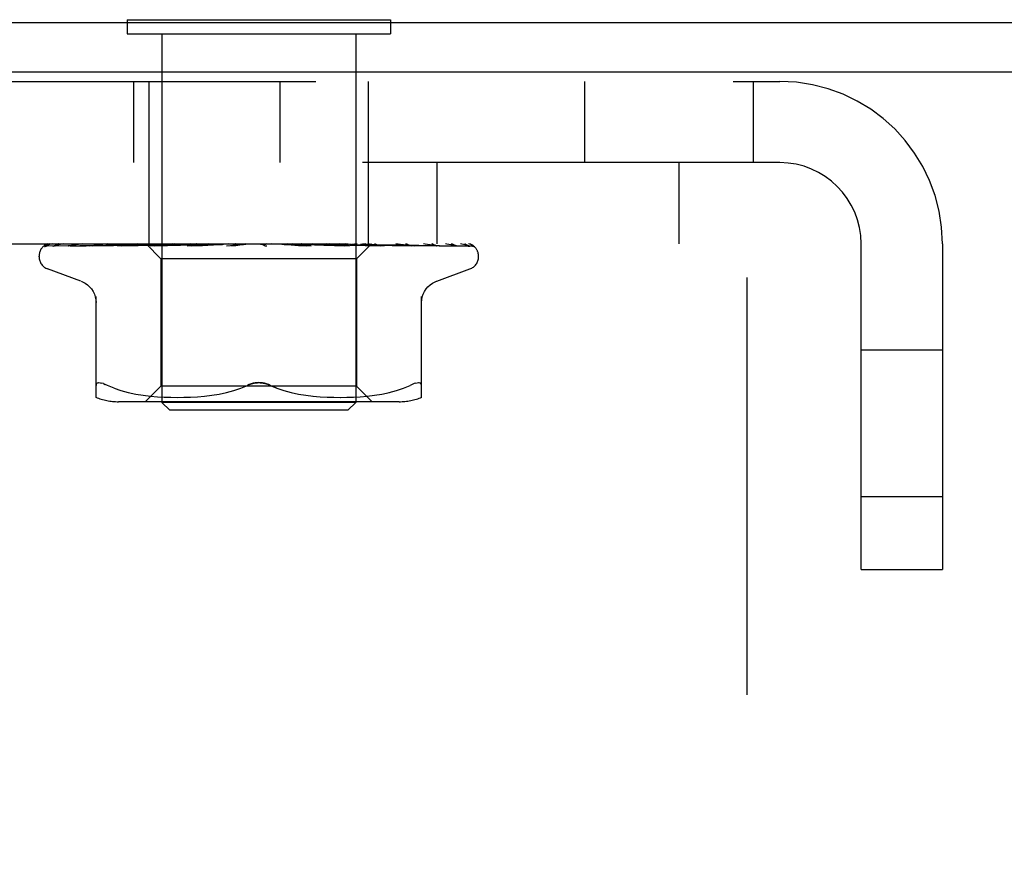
# Model space of a CAD drawing. Header units: inches. Extents: x 0 to 97.1, y 0 to 62.9.
# Tile 11 of 56: x 9.1 to 10.4, y 39.9 to 40.9. Entities that reach past the tile are written whole.
import ezdxf

# ---------------------------------------------------------------- set-up
doc = ezdxf.new("R2010")
doc.units = ezdxf.units.IN
doc.header["$LTSCALE"] = 5.342857
doc.header["$MEASUREMENT"] = 0
doc.linetypes.add('HIDDEN', pattern=[0.2, 0.1, -0.1])
doc.layers.get('0').update_dxf_attribs({"linetype": 'CONTINUOUS'})
doc.layers.add('DEFAULT_2', color=8, linetype='HIDDEN')

msp = doc.modelspace()

# ---------------------------------------------------------------- linework, layer by layer
at = {"color": 3, "linetype": 'Continuous'}
for p, q in [((12.794201, 40.943072), (3.344201, 40.943072)), ((12.794201, 40.880072), (3.342201, 40.880072))]:
    msp.add_line(p, q, dxfattribs=at)
at = {"color": 7, "linetype": 'Continuous'}
for p, q in [((9.280701, 40.947072), (9.280701, 40.943072)), ((9.280701, 40.947072), (9.617701, 40.947072)), ((9.617701, 40.947072), (9.617701, 40.943072))]:
    msp.add_line(p, q, dxfattribs=at)
at = {"layer": 'DEFAULT_2', "color": 8, "linetype": 'HIDDEN'}
for p, q in [((9.280701, 40.943072), (9.280701, 40.929072)), ((9.617701, 40.943072), (9.617701, 40.929072)), ((9.280701, 40.929072), (9.617701, 40.929072)), ((9.325201, 40.929072), (9.325201, 40.457072)), ((9.573201, 40.929072), (9.573201, 40.457072)), ((5.782201, 40.868072), (10.116201, 40.868072)), ((9.289105, 40.764072), (9.289105, 40.868072)), ((9.308701, 40.660072), (9.308701, 40.868072)), ((9.476701, 40.764072), (9.476701, 40.868072)), ((9.589701, 40.660072), (9.589701, 40.868072)), ((9.866201, 40.868072), (9.866201, 40.764072)), ((10.082201, 40.868072), (10.082201, 40.764072)), ((10.116201, 40.764072), (5.782201, 40.764072)), ((9.676901, 40.764072), (9.676901, 40.660072)), ((9.986901, 40.764072), (9.986901, 40.660072)), ((10.074201, 39.014072), (10.074201, 40.764072)), ((5.824201, 40.660072), (10.074201, 40.660072)), ((9.205512, 40.657429), (9.32183, 40.659285)), ((9.223728, 40.658103), (9.288435, 40.659031)), ((9.232636, 40.658103), (9.294371, 40.659031)), ((9.233046, 40.657429), (9.336304, 40.659286)), ((9.2553, 40.660072), (9.249639, 40.659452)), ((9.268406, 40.65743), (9.355121, 40.659286)), ((9.283887, 40.659057), (9.2757, 40.658209)), ((9.288317, 40.659031), (9.306361, 40.659285)), ((9.288435, 40.659031), (9.306413, 40.659285)), ((9.290028, 40.65843), (9.336641, 40.659286)), ((9.29402, 40.659031), (9.311632, 40.659285)), ((9.30495, 40.660072), (9.323951, 40.641071)), ((9.306413, 40.659285), (9.306338, 40.659308)), ((9.306362, 40.659285), (9.306389, 40.659308)), ((9.310323, 40.657431), (9.37736, 40.659287)), ((9.311632, 40.659285), (9.31145, 40.659308)), ((9.311479, 40.659285), (9.311601, 40.659308)), ((9.316998, 40.65843), (9.355534, 40.659286)), ((9.32183, 40.659285), (9.321541, 40.659308)), ((9.321581, 40.659285), (9.321787, 40.659308)), ((9.331931, 40.659464), (9.323112, 40.658645)), ((9.330384, 40.660072), (9.336246, 40.659308)), ((9.338661, 40.660072), (9.331931, 40.659464)), ((9.336641, 40.659285), (9.336246, 40.659308)), ((9.336305, 40.659285), (9.336578, 40.659308)), ((9.341697, 40.660072), (9.336578, 40.659308)), ((9.348011, 40.660072), (9.355034, 40.659308)), ((9.348773, 40.658431), (9.377838, 40.659287)), ((9.355534, 40.659286), (9.355034, 40.659308)), ((9.355121, 40.659287), (9.35544, 40.659308)), ((9.361843, 40.660072), (9.35544, 40.659308)), ((9.357313, 40.657434), (9.402247, 40.65929)), ((9.369296, 40.660072), (9.377225, 40.659308)), ((9.371388, 40.658689), (9.377154, 40.6592)), ((9.377154, 40.6592), (9.380103, 40.65946)), ((9.377466, 40.659291), (9.377224, 40.659308)), ((9.37736, 40.659287), (9.37769, 40.659308)), ((9.377838, 40.659287), (9.377466, 40.659291)), ((9.385146, 40.660072), (9.37769, 40.659308)), ((9.380103, 40.65946), (9.384304, 40.659828)), ((9.384304, 40.659828), (9.387113, 40.660072)), ((9.390858, 40.658744), (9.402785, 40.659291)), ((9.393469, 40.660072), (9.402017, 40.659308)), ((9.402785, 40.65929), (9.402017, 40.659308)), ((9.402247, 40.65929), (9.402525, 40.659308)), ((9.410764, 40.660072), (9.402525, 40.659308)), ((9.407834, 40.657453), (9.437771, 40.660072)), ((9.419656, 40.660072), (9.428515, 40.659308)), ((9.42499, 40.658778), (9.429731, 40.659323)), ((9.446911, 40.660072), (9.45576, 40.659308)), ((9.452729, 40.660072), (9.453106, 40.659877)), ((9.45453, 40.659288), (9.45441, 40.659398)), ((9.454615, 40.659212), (9.45453, 40.659288)), ((9.454663, 40.659169), (9.454615, 40.659212)), ((9.454777, 40.65907), (9.454716, 40.659123)), ((9.465191, 40.660072), (9.456297, 40.659308)), ((9.474248, 40.660072), (9.482768, 40.659308)), ((9.482386, 40.659297), (9.490753, 40.658751)), ((9.482965, 40.659294), (9.482768, 40.659308)), ((9.482965, 40.659294), (9.516186, 40.657438)), ((9.492034, 40.660072), (9.483291, 40.659308)), ((9.515987, 40.657453), (9.486127, 40.660072)), ((9.500681, 40.660072), (9.508564, 40.659308)), ((9.508372, 40.659288), (9.509052, 40.659308)), ((9.508372, 40.659288), (9.532284, 40.658433)), ((9.508879, 40.659288), (9.508564, 40.659308)), ((9.508879, 40.659288), (9.56512, 40.657432)), ((9.517328, 40.660072), (9.509053, 40.659308)), ((9.525252, 40.660072), (9.532213, 40.659308)), ((9.532096, 40.659286), (9.532651, 40.659308)), ((9.532096, 40.659287), (9.56605, 40.658431)), ((9.532543, 40.659286), (9.532213, 40.659308)), ((9.532543, 40.659286), (9.609769, 40.65743)), ((9.540161, 40.660072), (9.532651, 40.659308)), ((9.547257, 40.659063), (9.53591, 40.660072)), ((9.547076, 40.660072), (9.552863, 40.659308)), ((9.564841, 40.65745), (9.547257, 40.659063)), ((9.552786, 40.659285), (9.553233, 40.659308)), ((9.552786, 40.659286), (9.595554, 40.65843)), ((9.553162, 40.659285), (9.552863, 40.659308)), ((9.553162, 40.659286), (9.648581, 40.657429)), ((9.559705, 40.660072), (9.553234, 40.659308)), ((9.565361, 40.660072), (9.569765, 40.659308)), ((9.569714, 40.659285), (9.570056, 40.659308)), ((9.569714, 40.659286), (9.619749, 40.658429)), ((9.570008, 40.659285), (9.569765, 40.659308)), ((9.570008, 40.659286), (9.68017, 40.657429)), ((9.575256, 40.660072), (9.570056, 40.659308)), ((9.592692, 40.659312), (9.574451, 40.641071)), ((9.582275, 40.659285), (9.58251, 40.659308)), ((9.582275, 40.659285), (9.618685, 40.658738)), ((9.582477, 40.659285), (9.582311, 40.659308)), ((9.589114, 40.659462), (9.582577, 40.660072)), ((9.597601, 40.658643), (9.589114, 40.659462)), ((9.590018, 40.659285), (9.590147, 40.659308)), ((9.590018, 40.659285), (9.607954, 40.659031)), ((9.590121, 40.659285), (9.590045, 40.659308)), ((9.593414, 40.660072), (9.592665, 40.659285)), ((9.592666, 40.659285), (9.631361, 40.658738)), ((9.592671, 40.659291), (9.592689, 40.659308)), ((9.598941, 40.659031), (9.617914, 40.658738)), ((10.220201, 40.243072), (10.220201, 40.660072)), ((10.324201, 40.660072), (10.324201, 40.243072)), ((9.17757, 40.657429), (9.224111, 40.658103)), ((9.188571, 40.657429), (9.232636, 40.658103)), ((9.205054, 40.65739), (9.205518, 40.657429)), ((9.2084, 40.657429), (9.228237, 40.65776)), ((9.228237, 40.65776), (9.287787, 40.658738)), ((9.232956, 40.657424), (9.233051, 40.65743)), ((9.23717, 40.657492), (9.236892, 40.657428)), ((9.236943, 40.657429), (9.290028, 40.65843)), ((9.268541, 40.657439), (9.268411, 40.65743)), ((9.2757, 40.658209), (9.268549, 40.65744)), ((9.273172, 40.65743), (9.316998, 40.65843)), ((9.310578, 40.657447), (9.310327, 40.657431)), ((9.323112, 40.658645), (9.310584, 40.657447)), ((9.315792, 40.657431), (9.348773, 40.658431)), ((9.357573, 40.657451), (9.357308, 40.657434)), ((9.357601, 40.657453), (9.371388, 40.658689)), ((9.363305, 40.657435), (9.377349, 40.65811)), ((9.377349, 40.65811), (9.390858, 40.658744)), ((9.414304, 40.657478), (9.419702, 40.658146)), ((9.419702, 40.658146), (9.42499, 40.658778)), ((9.455481, 40.658532), (9.455496, 40.658522)), ((9.490753, 40.658751), (9.5002, 40.658117)), ((9.5002, 40.658117), (9.509984, 40.657443)), ((9.516196, 40.657438), (9.515996, 40.657452)), ((9.532284, 40.658433), (9.559368, 40.657432)), ((9.565128, 40.657432), (9.564846, 40.657449)), ((9.56605, 40.658431), (9.604629, 40.65743)), ((9.595554, 40.65843), (9.64423, 40.657429)), ((9.609554, 40.657444), (9.597601, 40.658643)), ((9.609764, 40.65743), (9.609561, 40.657444)), ((9.618685, 40.658738), (9.638884, 40.658429)), ((9.619749, 40.658429), (9.676763, 40.657429)), ((9.631361, 40.658738), (9.699156, 40.65776)), ((9.638884, 40.658429), (9.7034, 40.657429)), ((9.648535, 40.657434), (9.641895, 40.658204)), ((9.648577, 40.65743), (9.648544, 40.657433)), ((9.648964, 40.658429), (9.671034, 40.658103)), ((9.671034, 40.658103), (9.716243, 40.657429)), ((9.680412, 40.657411), (9.67496, 40.658185)), ((9.676764, 40.65743), (9.676994, 40.657412)), ((9.680165, 40.65743), (9.680277, 40.657425)), ((9.680277, 40.657425), (9.680421, 40.657411)), ((9.725937, 40.655754), (9.725881, 40.655807)), ((9.167951, 40.643575), (9.167951, 40.644405)), ((9.323951, 40.641071), (9.323951, 40.478048)), ((9.574451, 40.641071), (9.323951, 40.641071)), ((9.574451, 40.641071), (9.574451, 40.478048)), ((9.730451, 40.643575), (9.730451, 40.644405)), ((9.221209, 40.612521), (9.178917, 40.627914)), ((9.677193, 40.612521), (9.719485, 40.627914)), ((9.240868, 40.463564), (9.240868, 40.592786)), ((9.657535, 40.463564), (9.657535, 40.592786)), ((10.220201, 40.524322), (10.324201, 40.524322)), ((9.250253, 40.481217), (9.248148, 40.481893)), ((9.250253, 40.481217), (9.252692, 40.480245)), ((9.255451, 40.478983), (9.252692, 40.480245)), ((9.263913, 40.475377), (9.255451, 40.478983)), ((9.263883, 40.475387), (9.272773, 40.472312)), ((9.272725, 40.472326), (9.282131, 40.469803)), ((9.323951, 40.478048), (9.303951, 40.458048)), ((9.574451, 40.478048), (9.323951, 40.478048)), ((9.407861, 40.469778), (9.417168, 40.472273)), ((9.41712, 40.472258), (9.426037, 40.475344)), ((9.426016, 40.475336), (9.434618, 40.478983)), ((9.472386, 40.475336), (9.463784, 40.478983)), ((9.481235, 40.472273), (9.490542, 40.469778)), ((9.574451, 40.478048), (9.594451, 40.458048)), ((9.616272, 40.469803), (9.625677, 40.472326)), ((9.625629, 40.472312), (9.634519, 40.475387)), ((9.634489, 40.475377), (9.642951, 40.478983)), ((9.628794, 40.458048), (9.269609, 40.458048)), ((9.282078, 40.469816), (9.291686, 40.467801)), ((9.291635, 40.46781), (9.301223, 40.466289)), ((9.301173, 40.466296), (9.310592, 40.465185)), ((9.310536, 40.465191), (9.319519, 40.464421)), ((9.319437, 40.464426), (9.328169, 40.463937)), ((9.328054, 40.463942), (9.336551, 40.463652)), ((9.336406, 40.463655), (9.344862, 40.463568)), ((9.344692, 40.463568), (9.353288, 40.463649)), ((9.353099, 40.463645), (9.361875, 40.463936)), ((9.361676, 40.463927), (9.370761, 40.46444)), ((9.370566, 40.464426), (9.379859, 40.465224)), ((9.379679, 40.465205), (9.389173, 40.466332)), ((9.389019, 40.466311), (9.398564, 40.467834)), ((9.398443, 40.467812), (9.407944, 40.469797)), ((9.490458, 40.469797), (9.499959, 40.467812)), ((9.499839, 40.467834), (9.509384, 40.466311)), ((9.50923, 40.466332), (9.518724, 40.465205)), ((9.518543, 40.465224), (9.527836, 40.464426)), ((9.527641, 40.46444), (9.536726, 40.463927)), ((9.536527, 40.463936), (9.545304, 40.463645)), ((9.545114, 40.463649), (9.553711, 40.463568)), ((9.55354, 40.463568), (9.561996, 40.463655)), ((9.561852, 40.463652), (9.570348, 40.463942)), ((9.570233, 40.463937), (9.578965, 40.464426)), ((9.578883, 40.464421), (9.587866, 40.465191)), ((9.58781, 40.465185), (9.59723, 40.466296)), ((9.59718, 40.466289), (9.606767, 40.46781)), ((9.606716, 40.467801), (9.616324, 40.469816)), ((9.335201, 40.447072), (9.325201, 40.457072)), ((9.573201, 40.457072), (9.325201, 40.457072)), ((9.563201, 40.447072), (9.335201, 40.447072)), ((9.563201, 40.447072), (9.573201, 40.457072)), ((10.220201, 40.336822), (10.324201, 40.336822)), ((10.220201, 40.243072), (10.324201, 40.243072))]:
    msp.add_line(p, q, dxfattribs=at)
for points in [[(9.184645, 40.660072), (9.183022, 40.659691), (9.181389, 40.659255), (9.179852, 40.658791), (9.178399, 40.658297), (9.177024, 40.657764), (9.175725, 40.657185), (9.174849, 40.656741)], [(9.181428, 40.660072), (9.181206, 40.659992), (9.180533, 40.65973), (9.179888, 40.65945), (9.179275, 40.659157), (9.178693, 40.658856), (9.178146, 40.658551), (9.177633, 40.658246), (9.177156, 40.657947), (9.17672, 40.657658), (9.176323, 40.657385), (9.175976, 40.657138), (9.17534, 40.656672)], [(9.178988, 40.660072), (9.178019, 40.659702), (9.177147, 40.659305), (9.177011, 40.659237)], [(9.19956, 40.660072), (9.197833, 40.659792), (9.195546, 40.659392), (9.193324, 40.658975), (9.191169, 40.658542), (9.18908, 40.658092), (9.187065, 40.657626), (9.185678, 40.657285)], [(9.193136, 40.660072), (9.192882, 40.659983), (9.192204, 40.659726), (9.19155, 40.659455), (9.190924, 40.659173), (9.190327, 40.658886), (9.18976, 40.658599), (9.189227, 40.658317), (9.18873, 40.658046), (9.187879, 40.657572)], [(9.223379, 40.660072), (9.221437, 40.659825), (9.218503, 40.659434), (9.21559, 40.659027), (9.212707, 40.658605), (9.209853, 40.658168), (9.207036, 40.657718), (9.205061, 40.65739)], [(9.214025, 40.660072), (9.213509, 40.659888), (9.212698, 40.65957), (9.211924, 40.65924), (9.211193, 40.658907), (9.21051, 40.658583), (9.209324, 40.658006)], [(9.249639, 40.659452), (9.246117, 40.659047), (9.242583, 40.658629), (9.239037, 40.658196), (9.232966, 40.657425)], [(9.24334, 40.660072), (9.242692, 40.659833), (9.241815, 40.659478), (9.240989, 40.659119), (9.240224, 40.658773), (9.239509, 40.658445), (9.238844, 40.658144), (9.238243, 40.657885), (9.237714, 40.657674), (9.237297, 40.65753), (9.23717, 40.657492)], [(9.280015, 40.660072), (9.27956, 40.659896), (9.27877, 40.659569), (9.278006, 40.659232), (9.276556, 40.658572)], [(9.294192, 40.660072), (9.291844, 40.659847), (9.283887, 40.659057)], [(9.305023, 40.660072), (9.305302, 40.65988), (9.305614, 40.659689), (9.305959, 40.659498), (9.306338, 40.659308)], [(9.305324, 40.660072), (9.305638, 40.659798), (9.305899, 40.659582), (9.306107, 40.659423), (9.30626, 40.659323), (9.306353, 40.659285), (9.306362, 40.659285)], [(9.305959, 40.660072), (9.306166, 40.659798), (9.306315, 40.659582), (9.306408, 40.659423), (9.306443, 40.659323), (9.306419, 40.659285), (9.306413, 40.659285)], [(9.306762, 40.660072), (9.306618, 40.65988), (9.306508, 40.659689), (9.306431, 40.659498), (9.306389, 40.659308)], [(9.308494, 40.660072), (9.309186, 40.65988), (9.30991, 40.659689), (9.310665, 40.659498), (9.31145, 40.659308)], [(9.30989, 40.660072), (9.3103, 40.659798), (9.310662, 40.659582), (9.310978, 40.659423), (9.311243, 40.659323), (9.31145, 40.659285), (9.311479, 40.659285)], [(9.31365, 40.660072), (9.313088, 40.65988), (9.312559, 40.659689), (9.312064, 40.659498), (9.311601, 40.659308)], [(9.31177, 40.660072), (9.311863, 40.659798), (9.311896, 40.659582), (9.311869, 40.659423), (9.311786, 40.659323), (9.311632, 40.659285)], [(9.321151, 40.659372), (9.31967, 40.658664), (9.318939, 40.658331), (9.318221, 40.658033), (9.317539, 40.657786), (9.316909, 40.657602), (9.316359, 40.657488), (9.31591, 40.657437), (9.315783, 40.657431)], [(9.317051, 40.660072), (9.318132, 40.65988), (9.31924, 40.659689), (9.320377, 40.659498), (9.321541, 40.659308)], [(9.319491, 40.660072), (9.319981, 40.659798), (9.320432, 40.659582), (9.320845, 40.659423), (9.321213, 40.659323), (9.321526, 40.659285), (9.321581, 40.659285)], [(9.32271, 40.660072), (9.321901, 40.659722), (9.321151, 40.659372)], [(9.325437, 40.660072), (9.324477, 40.65988), (9.323549, 40.659689), (9.322652, 40.659498), (9.321787, 40.659308)], [(9.322549, 40.660072), (9.322523, 40.659798), (9.322439, 40.659582), (9.322295, 40.659423), (9.322095, 40.659323), (9.32183, 40.659285)], [(9.333779, 40.660072), (9.334333, 40.659798), (9.334856, 40.659582), (9.335351, 40.659423), (9.335808, 40.659323), (9.336216, 40.659285), (9.336305, 40.659285)], [(9.337905, 40.660072), (9.337763, 40.659798), (9.337564, 40.659582), (9.337306, 40.659423), (9.336998, 40.659323), (9.336641, 40.659285)], [(9.35224, 40.660072), (9.352841, 40.659797), (9.353417, 40.659581), (9.353969, 40.659423), (9.354493, 40.659324), (9.354982, 40.659286), (9.355121, 40.659287)], [(9.357284, 40.660072), (9.35703, 40.659798), (9.356724, 40.659582), (9.356362, 40.659423), (9.355956, 40.659323), (9.355534, 40.659286)], [(9.369846, 40.660072), (9.36967, 40.659987), (9.369064, 40.65968), (9.368471, 40.659362), (9.367873, 40.659039), (9.36726, 40.658715), (9.366622, 40.658399), (9.365951, 40.6581), (9.365262, 40.657839), (9.364559, 40.65763), (9.363886, 40.657494), (9.363287, 40.657435)], [(9.374204, 40.660072), (9.374823, 40.659798), (9.375431, 40.659582), (9.376034, 40.659423), (9.376618, 40.659323), (9.377168, 40.659285), (9.37736, 40.659287)], [(9.379985, 40.660072), (9.379657, 40.659817), (9.37929, 40.659612), (9.378881, 40.659454), (9.378438, 40.659347), (9.377967, 40.659293), (9.377838, 40.659287)], [(9.39888, 40.660072), (9.399498, 40.659798), (9.400117, 40.659582), (9.400742, 40.659423), (9.401358, 40.659323), (9.40195, 40.659285), (9.402247, 40.65929)], [(9.405188, 40.660072), (9.404741, 40.659798), (9.404257, 40.659582), (9.403731, 40.659423), (9.403176, 40.659323), (9.402785, 40.65929)], [(9.419628, 40.660072), (9.41947, 40.659977), (9.419087, 40.659731), (9.41872, 40.659484), (9.418347, 40.659228), (9.417954, 40.658964), (9.417533, 40.658695), (9.417067, 40.658423), (9.416542, 40.658154), (9.41596, 40.657904), (9.415317, 40.657687), (9.41465, 40.657531), (9.414218, 40.657468)], [(9.425374, 40.660072), (9.425969, 40.659798), (9.426576, 40.659582), (9.4272, 40.659423), (9.427827, 40.659323), (9.42844, 40.659285), (9.429047, 40.659308)], [(9.429731, 40.659323), (9.429128, 40.659285), (9.428515, 40.659308)], [(9.431981, 40.660072), (9.43146, 40.659798), (9.430912, 40.659582), (9.430331, 40.659423), (9.429731, 40.659323)], [(9.453106, 40.659877), (9.45328, 40.659798), (9.453853, 40.659582), (9.454454, 40.659423), (9.455068, 40.659323), (9.45568, 40.659285), (9.456297, 40.659308)], [(9.453106, 40.659877), (9.453517, 40.659677), (9.453964, 40.659444), (9.45439, 40.659209), (9.454796, 40.65897), (9.455186, 40.658727), (9.455481, 40.658532)], [(9.45441, 40.659398), (9.454354, 40.659449), (9.45427, 40.659523), (9.454159, 40.659618), (9.454012, 40.659736), (9.453842, 40.659865), (9.453663, 40.659991), (9.453541, 40.660072)], [(9.454502, 40.659309), (9.454539, 40.65928), (9.454623, 40.659206), (9.454756, 40.65909), (9.45494, 40.658935), (9.45518, 40.658747), (9.455481, 40.658532)], [(9.455003, 40.658884), (9.45492, 40.658951), (9.454844, 40.659013)], [(9.459397, 40.660072), (9.458821, 40.659798), (9.458229, 40.659582), (9.457613, 40.659423), (9.45699, 40.659323), (9.456374, 40.659285), (9.45576, 40.659308)], [(9.479957, 40.660072), (9.480443, 40.659798), (9.480961, 40.659582), (9.481518, 40.659423), (9.482097, 40.659323), (9.482386, 40.659297)], [(9.482386, 40.659297), (9.482686, 40.659285), (9.483291, 40.659308)], [(9.486444, 40.660072), (9.485835, 40.659798), (9.485219, 40.659582), (9.484592, 40.659423), (9.483967, 40.659323), (9.483362, 40.659285), (9.482965, 40.659294)], [(9.50464, 40.659645), (9.504132, 40.659933), (9.503873, 40.660072)], [(9.510024, 40.657442), (9.509877, 40.657453), (9.509241, 40.65754), (9.508575, 40.657699), (9.507911, 40.65792), (9.507286, 40.658179), (9.506697, 40.658463), (9.50615, 40.658758), (9.505634, 40.659055), (9.50464, 40.659645)], [(9.506073, 40.660072), (9.506477, 40.659798), (9.506922, 40.659582), (9.507413, 40.659423), (9.507938, 40.659323), (9.508372, 40.659288)], [(9.512145, 40.660072), (9.511524, 40.659798), (9.510908, 40.659582), (9.510291, 40.659423), (9.509688, 40.659323), (9.509114, 40.659285), (9.508879, 40.659288)], [(9.530134, 40.660072), (9.530441, 40.659798), (9.530797, 40.659582), (9.531205, 40.659423), (9.531655, 40.659323), (9.532096, 40.659286)], [(9.535571, 40.660072), (9.53496, 40.659798), (9.534366, 40.659582), (9.533782, 40.659423), (9.533223, 40.659323), (9.532702, 40.659285), (9.532543, 40.659286)], [(9.55127, 40.660072), (9.551469, 40.659798), (9.551723, 40.659582), (9.552033, 40.659423), (9.552392, 40.659323), (9.552786, 40.659285)], [(9.555235, 40.658771), (9.553884, 40.65945), (9.553215, 40.659778), (9.552573, 40.660072)], [(9.555876, 40.660072), (9.555298, 40.659798), (9.554746, 40.659582), (9.554216, 40.659423), (9.553721, 40.659323), (9.553271, 40.659285), (9.553162, 40.659285)], [(9.568716, 40.660072), (9.568801, 40.659798), (9.568943, 40.659582), (9.569145, 40.659423), (9.5694, 40.659323), (9.569714, 40.659285)], [(9.572325, 40.660072), (9.5718, 40.659798), (9.571312, 40.659582), (9.570855, 40.659423), (9.570441, 40.659323), (9.570079, 40.659285), (9.570008, 40.659285)], [(9.579449, 40.660072), (9.580213, 40.65988), (9.580945, 40.659689), (9.581644, 40.659498), (9.582311, 40.659308)], [(9.581843, 40.660072), (9.58181, 40.659798), (9.581835, 40.659582), (9.581921, 40.659423), (9.582064, 40.659323), (9.582275, 40.659285)], [(9.584324, 40.660072), (9.583872, 40.659798), (9.583464, 40.659582), (9.583097, 40.659423), (9.582779, 40.659323), (9.582518, 40.659285), (9.582477, 40.659285)], [(9.586251, 40.660072), (9.58536, 40.65988), (9.584439, 40.659689), (9.58349, 40.659498), (9.58251, 40.659308)], [(9.588828, 40.660072), (9.589183, 40.65988), (9.589504, 40.659689), (9.589791, 40.659498), (9.590045, 40.659308)], [(9.590176, 40.660072), (9.590026, 40.659798), (9.589934, 40.659582), (9.589901, 40.659423), (9.589925, 40.659323), (9.590018, 40.659285)], [(9.591439, 40.660072), (9.591076, 40.659798), (9.590763, 40.659582), (9.590499, 40.659423), (9.590289, 40.659323), (9.590139, 40.659285), (9.590121, 40.659285)], [(9.592292, 40.660072), (9.591804, 40.65988), (9.591283, 40.659689), (9.590731, 40.659498), (9.590147, 40.659308)], [(9.593162, 40.660072), (9.593094, 40.65988), (9.592992, 40.659689), (9.592857, 40.659498), (9.592689, 40.659308)], [(9.60111, 40.658551), (9.59952, 40.659287), (9.598699, 40.659657), (9.597853, 40.660011), (9.597699, 40.660072)], [(9.607718, 40.659031), (9.695125, 40.65776), (9.717435, 40.657429)], [(9.641895, 40.658204), (9.638046, 40.658635), (9.634228, 40.659053), (9.630445, 40.659457), (9.624446, 40.660072)], [(9.639727, 40.659188), (9.638931, 40.659534), (9.638098, 40.659873), (9.637567, 40.660072)], [(9.644232, 40.65743), (9.64423, 40.65743), (9.644143, 40.657439), (9.643915, 40.65748), (9.643555, 40.657575), (9.643078, 40.657733), (9.64251, 40.657953), (9.641882, 40.658218), (9.641202, 40.65852), (9.639727, 40.659188)], [(9.67496, 40.658185), (9.671747, 40.65862), (9.668526, 40.659039), (9.665296, 40.659445), (9.662067, 40.659834), (9.660012, 40.660072)], [(9.676967, 40.657418), (9.676929, 40.657428), (9.676731, 40.657489), (9.676404, 40.65761), (9.675962, 40.657794), (9.675425, 40.658034), (9.674827, 40.658311), (9.674163, 40.658623), (9.673435, 40.65896), (9.672648, 40.659311), (9.671802, 40.659664), (9.670911, 40.660002), (9.670713, 40.660072)], [(9.704128, 40.657353), (9.702447, 40.657685), (9.700027, 40.658141), (9.697551, 40.658582), (9.695026, 40.659007), (9.692452, 40.659418), (9.689834, 40.659812), (9.688004, 40.660072)], [(9.69992, 40.65832), (9.69933, 40.658618), (9.6987, 40.658925), (9.698034, 40.659234), (9.697333, 40.659538), (9.696604, 40.659829), (9.69593, 40.660072)], [(9.719145, 40.657137), (9.71804, 40.657501), (9.716414, 40.657995), (9.714705, 40.658466), (9.712917, 40.658916), (9.711048, 40.659346), (9.709096, 40.659757), (9.707447, 40.660072)], [(9.717099, 40.657728), (9.71662, 40.658017), (9.716097, 40.658321), (9.71553, 40.658635), (9.714925, 40.658951), (9.714283, 40.659264), (9.713605, 40.659568), (9.712895, 40.659856), (9.712302, 40.660072)], [(9.726108, 40.655627), (9.725264, 40.656452), (9.724137, 40.657319), (9.722988, 40.658023), (9.721808, 40.658618), (9.720574, 40.659144), (9.719264, 40.659615), (9.717742, 40.660072)], [(9.725591, 40.656091), (9.725469, 40.656207), (9.725331, 40.656338), (9.725179, 40.656478), (9.725014, 40.656627), (9.724838, 40.656782), (9.72465, 40.656943), (9.724449, 40.65711), (9.724237, 40.65728), (9.724015, 40.657454), (9.723781, 40.65763), (9.723537, 40.657808), (9.723282, 40.657987), (9.723017, 40.658165), (9.722743, 40.658344), (9.722459, 40.658521), (9.722166, 40.658698), (9.721862, 40.658872), (9.721549, 40.659044), (9.721225, 40.659213), (9.720893, 40.659378), (9.720552, 40.659538), (9.720202, 40.659693), (9.719844, 40.659842), (9.719478, 40.659985), (9.719241, 40.660072)], [(9.174843, 40.656738), (9.175175, 40.656901), (9.175697, 40.657107), (9.176291, 40.657276), (9.176933, 40.657387), (9.177574, 40.657429)], [(9.17534, 40.656672), (9.175304, 40.656646), (9.175247, 40.656606), (9.175291, 40.656634), (9.175443, 40.656724), (9.175716, 40.656866), (9.176097, 40.657031), (9.176577, 40.657193), (9.177131, 40.657325), (9.177732, 40.657407), (9.178171, 40.657429)], [(9.185674, 40.657286), (9.185882, 40.657333), (9.186364, 40.657405), (9.186801, 40.657429)], [(9.186795, 40.657429), (9.253307, 40.658429), (9.274135, 40.658738)], [(9.187384, 40.657301), (9.187313, 40.657264), (9.187171, 40.657193), (9.187143, 40.65718), (9.18724, 40.657217), (9.187475, 40.657288), (9.187837, 40.657364), (9.188309, 40.657419), (9.188571, 40.657429)], [(9.187879, 40.657572), (9.187552, 40.657392), (9.187384, 40.657301)], [(9.208027, 40.657422), (9.20795, 40.657394), (9.207891, 40.657376), (9.20796, 40.657391), (9.208165, 40.657418), (9.208398, 40.657429)], [(9.209324, 40.658006), (9.208838, 40.657774), (9.208436, 40.657591), (9.208133, 40.657463), (9.208027, 40.657422)], [(9.276556, 40.658572), (9.275871, 40.658268), (9.275226, 40.658), (9.274628, 40.657774), (9.274105, 40.657606), (9.273676, 40.657498), (9.273362, 40.657446), (9.27317, 40.65743)], [(9.455496, 40.658522), (9.45542, 40.658574), (9.4553, 40.658658), (9.455191, 40.658738), (9.455093, 40.658813)], [(9.455496, 40.658522), (9.455825, 40.658315), (9.456233, 40.658093), (9.4567, 40.657883), (9.457221, 40.657699), (9.457792, 40.657554), (9.458388, 40.657462), (9.45898, 40.657429), (9.459566, 40.657453)], [(9.559379, 40.657433), (9.55927, 40.657438), (9.558719, 40.6575), (9.558072, 40.657637), (9.557366, 40.657852), (9.55665, 40.658124), (9.555934, 40.658437), (9.555235, 40.658771)], [(9.60463, 40.657431), (9.604308, 40.657457), (9.603842, 40.65754), (9.603262, 40.657697), (9.602598, 40.657926), (9.60187, 40.658217), (9.60111, 40.658551)], [(9.617914, 40.658738), (9.680278, 40.65776), (9.701058, 40.657429)], [(9.699156, 40.65776), (9.721809, 40.657429), (9.722202, 40.657408), (9.722586, 40.657364), (9.722961, 40.657297), (9.723324, 40.65721), (9.723675, 40.657103), (9.724012, 40.656979), (9.724333, 40.656839), (9.724636, 40.656687), (9.724923, 40.656523), (9.725187, 40.656353), (9.725427, 40.656182), (9.72563, 40.656023), (9.725781, 40.655896), (9.725883, 40.655804), (9.725929, 40.655761), (9.725935, 40.655755)], [(9.701861, 40.657334), (9.701906, 40.657322), (9.70197, 40.657303), (9.701899, 40.657331), (9.701688, 40.657425), (9.701362, 40.657582), (9.700949, 40.657791), (9.69992, 40.65832)], [(9.70106, 40.657429), (9.701407, 40.65741), (9.701721, 40.657365), (9.701861, 40.657334)], [(9.703395, 40.657429), (9.703857, 40.657398), (9.704129, 40.657355)], [(9.716241, 40.657429), (9.716652, 40.657409), (9.717195, 40.657335), (9.717658, 40.657225), (9.718013, 40.657108), (9.718231, 40.657018), (9.718288, 40.656991)], [(9.718288, 40.656991), (9.718321, 40.656974), (9.718288, 40.656993), (9.718138, 40.657083), (9.717874, 40.657246), (9.717099, 40.657728)], [(9.71743, 40.657429), (9.718009, 40.657392), (9.718588, 40.657295), (9.71908, 40.65716), (9.719136, 40.657141)], [(9.725881, 40.655807), (9.725769, 40.655917), (9.725591, 40.656091)], [(9.221677, 40.612351), (9.223594, 40.611574), (9.226854, 40.609863), (9.229891, 40.607742), (9.232653, 40.60523), (9.235086, 40.602373), (9.237133, 40.599219), (9.238757, 40.595831), (9.23993, 40.592277), (9.240635, 40.588614), (9.240868, 40.584943)], [(9.657535, 40.584943), (9.657768, 40.588614), (9.658472, 40.592277), (9.659645, 40.595831), (9.661269, 40.599219), (9.663316, 40.602373), (9.665749, 40.60523), (9.668512, 40.607742), (9.671548, 40.609863), (9.674808, 40.611574), (9.676726, 40.612351)], [(9.243465, 40.48229), (9.242395, 40.481893), (9.241582, 40.481217), (9.241054, 40.480245), (9.240868, 40.478983)], [(9.243465, 40.48229), (9.244775, 40.482424), (9.246329, 40.48229), (9.248148, 40.481893)], [(9.434618, 40.478983), (9.435874, 40.479562), (9.437199, 40.480105), (9.438595, 40.480616), (9.440048, 40.481079), (9.441547, 40.481483), (9.443078, 40.481822), (9.444633, 40.482086), (9.446186, 40.482276), (9.447708, 40.482387), (9.449201, 40.482421)], [(9.449201, 40.482421), (9.446815, 40.482333), (9.444376, 40.482049), (9.441899, 40.481565), (9.439424, 40.480889), (9.436991, 40.480029), (9.434618, 40.478983)], [(9.449201, 40.482421), (9.45111, 40.482363), (9.453031, 40.482187), (9.454967, 40.481887), (9.456878, 40.481478), (9.458733, 40.480964), (9.460515, 40.480365), (9.462197, 40.479708), (9.463784, 40.478983)], [(9.463784, 40.478983), (9.461409, 40.48003), (9.458974, 40.48089), (9.456498, 40.481566), (9.454022, 40.48205), (9.451585, 40.482334), (9.449201, 40.482421)], [(9.463784, 40.478983), (9.472365, 40.475344), (9.481283, 40.472258)], [(9.650254, 40.481893), (9.648149, 40.481217), (9.64571, 40.480245), (9.642951, 40.478983)], [(9.650254, 40.481893), (9.652073, 40.48229), (9.653627, 40.482424), (9.654937, 40.48229)], [(9.657535, 40.478983), (9.657348, 40.480245), (9.65682, 40.481217), (9.656007, 40.481893), (9.654937, 40.48229)]]:
    msp.add_lwpolyline(points, dxfattribs=at)
for centre, radius, start, end in [((10.116201, 40.660072), 0.208, 0, 90), ((10.116201, 40.660072), 0.104, 0, 90), ((9.184618, 40.644405), 0.016667, 117.148769, 180), ((9.713785, 40.644405), 0.016667, 0, 42.235341), ((9.184618, 40.643575), 0.016667, 180, 250), ((9.713785, 40.643575), 0.016667, 290, 360), ((9.269609, 40.535625), 0.077578, 247.923935, 270), ((9.628794, 40.535625), 0.077578, 270, 292.076065)]:
    msp.add_arc(centre, radius, start, end, dxfattribs=at)

doc.saveas('drawing.dxf')
